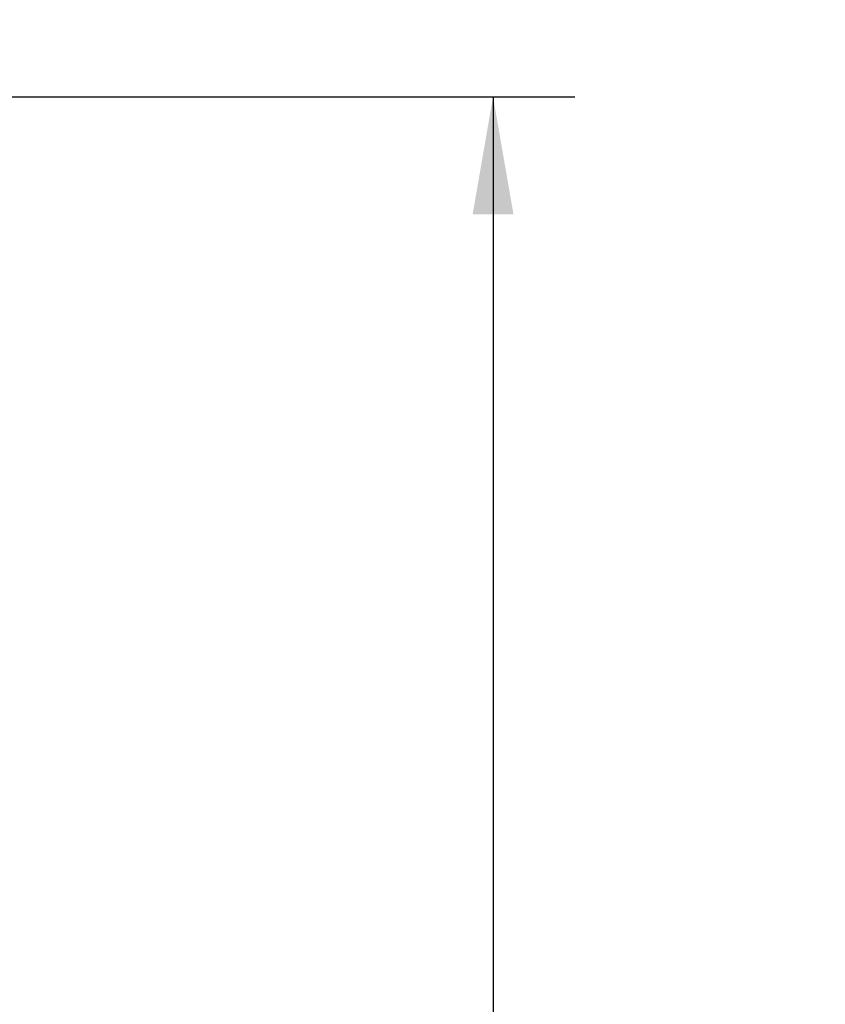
# Model space of a CAD drawing. Header units: inches. Extents: x 0 to 34, y 0 to 22.
# Tile 57 of 75: x 19.2 to 20.4, y 12.4 to 13.9. Entities that reach past the tile are written whole.
import ezdxf

# ---------------------------------------------------------------- set-up
doc = ezdxf.new("R2010")
doc.units = ezdxf.units.IN
doc.header["$LTSCALE"] = 1.87
doc.header["$MEASUREMENT"] = 0
doc.layers.get('0').update_dxf_attribs({"linetype": 'CONTINUOUS'})
doc.layers.add('DIMENSIONS', color=7, linetype='CONTINUOUS')
doc.styles.get("Standard").update_dxf_attribs({"font": 'txt', "width": 0.8})
doc.dimstyles.new('DIMSTYLE_1', dxfattribs={"dimtxt": 0.125, "dimasz": 0.18, "dimexe": 0.18, "dimexo": 0.0625, "dimgap": 0.09, "dimtad": 0, "dimtih": 1, "dimtoh": 1, "dimdec": 3, "dimzin": 4, "dimdsep": 46, "dimtxsty": 'STANDARD', "dimblk": '_FILLED', "dimblk1": '_FILLED', "dimblk2": '_FILLED', "dimcen": 0.09, "dimadec": 0, "dimazin": 0, "dimtp": 0.01, "dimtm": 0.01, "dimtfac": 1, "dimtdec": 3, "dimtofl": 0, "dimtmove": 0, "dimatfit": 3, "dimldrblk": '_FILLED', "dimfxl": 1, "dimtolj": 1, "dimtzin": 4, "dimarcsym": 0})

# ---------------------------------------------------------------- blocks, each defined once
blk = doc.blocks.new('_FILLED')
at = {"color": 0, "linetype": 'BYBLOCK'}
blk.add_solid([(0, 0), (-1, 0.1736), (-1, -0.1736)], dxfattribs=at)
blk = doc.blocks.new('*D4')
at = {"layer": 'DIMENSIONS', "color": 2, "linetype": 'CONTINUOUS'}
for p, q in [((18.8081, 13.7186), (18.8081, 15.3904)), ((19.0481, 12.7579), (19.0481, 15.3904)), ((18.8081, 15.2654), (18.4481, 15.2654)), ((19.0481, 15.2654), (19.365, 15.2654))]:
    blk.add_line(p, q, dxfattribs=at)
at = {"layer": 'DIMENSIONS', "color": 2, "linetype": 'CONTINUOUS', "xscale": 0.18, "yscale": 0.18, "zscale": 0.18}
blk.add_blockref('_FILLED', (18.8081, 15.2654), dxfattribs=at)
at = {"layer": 'DIMENSIONS', "color": 2, "linetype": 'CONTINUOUS', "xscale": 0.18, "yscale": 0.18, "zscale": 0.18, "rotation": 180}
blk.add_blockref('_FILLED', (19.0481, 15.2654), dxfattribs=at)
at = {"layer": 'DIMENSIONS', "color": 2, "linetype": 'CONTINUOUS', "width": 0.8}
for s, p in [('.240', (19.4275, 15.2029)), ('[', (19.9525, 15.2029)), ('6.1', (20.0525, 15.2029)), (']', (20.3525, 15.2029))]:
    blk.add_text(s, height=0.125, dxfattribs=at).set_placement(p)
blk = doc.blocks.new('*D6')
at = {"layer": 'DIMENSIONS', "color": 2, "linetype": 'CONTINUOUS'}
for p, q in [((18.8606, 13.7654), (20.0411, 13.7654)), ((19.9161, 13.7654), (19.9161, 11.3904)), ((19.9161, 8.7654), (19.9161, 11.1404)), ((18.8606, 8.7654), (20.0411, 8.7654))]:
    blk.add_line(p, q, dxfattribs=at)
at = {"layer": 'DIMENSIONS', "color": 2, "linetype": 'CONTINUOUS', "xscale": 0.18, "yscale": 0.18, "zscale": 0.18}
for p, rotation in [((19.9161, 13.7654), 90), ((19.9161, 8.7654), 270)]:
    blk.add_blockref('_FILLED', p, dxfattribs=dict(at, rotation=rotation))
at = {"layer": 'DIMENSIONS', "color": 2, "linetype": 'CONTINUOUS', "width": 0.8}
for s, p in [('[', (19.9786, 11.2029)), (']', (20.3786, 11.2029)), ('5.000', (19.3536, 11.2029)), ('127', (20.0786, 11.2029))]:
    blk.add_text(s, height=0.125, dxfattribs=at).set_placement(p)

msp = doc.modelspace()

# ---------------------------------------------------------------- dimensions: what is measured, and where the dimension line sits
at = {"layer": 'DIMENSIONS', "color": 2, "linetype": 'CONTINUOUS'}
dim = msp.add_linear_dim(base=(19.0481, 15.2654), p1=(18.8081, 13.7186), p2=(19.0481, 12.7579), dimstyle='DIMSTYLE_1', dxfattribs=at)
dim.commit()
dim.dimension.update_dxf_attribs({"geometry": '*D4', "text_midpoint": (19.94, 15.2654), "dimtype": 160})
dim = msp.add_linear_dim(base=(19.9161, 8.7654), p1=(18.8606, 13.7654), p2=(18.8606, 8.7654), angle=270, dimstyle='DIMSTYLE_1', dxfattribs=at)
dim.commit()
dim.dimension.update_dxf_attribs({"geometry": '*D6', "text_midpoint": (19.9161, 11.2654), "dimtype": 160})

doc.saveas('drawing.dxf')
